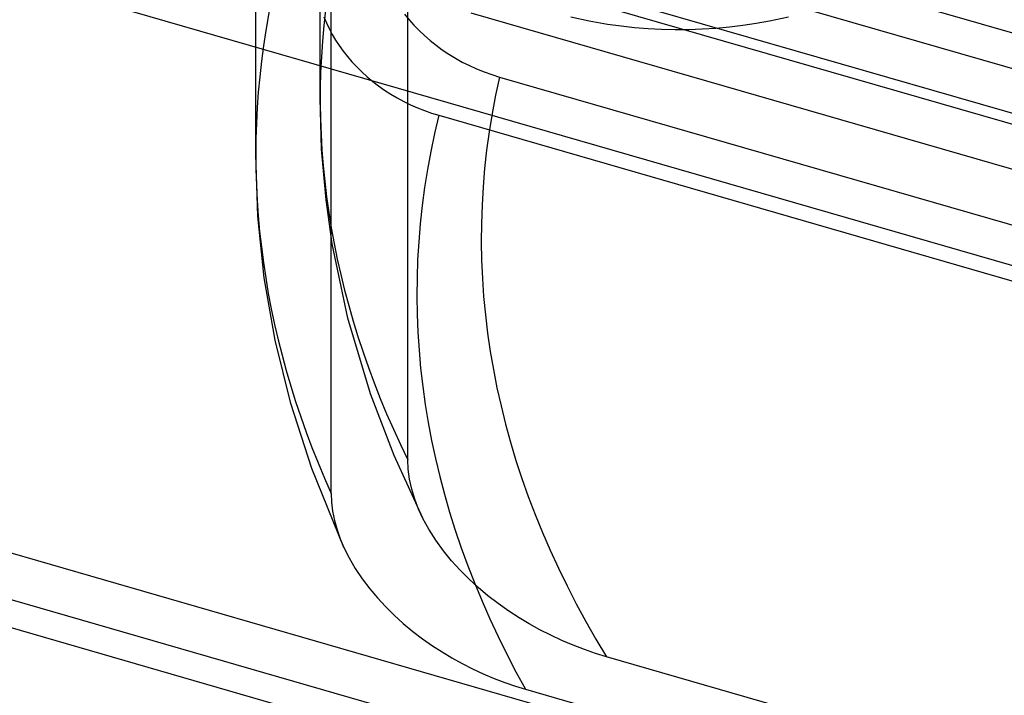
# Model space of a CAD drawing. Header units: millimetres. Extents: x -169 to 169, y -141 to 124.
# Tile 3 of 13: x -103 to -73, y -109 to -88. Entities that reach past the tile are written whole.
import ezdxf

# ---------------------------------------------------------------- set-up
doc = ezdxf.new("R2010")
doc.units = ezdxf.units.MM
doc.layers.add('HIDDEN', color=7, linetype='Continuous')
doc.layers.add('THICK', color=7, linetype='Continuous')

msp = doc.modelspace()

# ---------------------------------------------------------------- linework, layer by layer
at = {"layer": 'HIDDEN'}
for p, q in [((-95.875, -92.232), (-95.875, -67.078)), ((-93.875, -90.5), (-93.875, -68.209)), ((-93.535, -102.758), (-93.535, -70.527)), ((-91.157, -101.713), (-91.157, -71.213)), ((-24.622, -102.259), (-105.378, -78.946)), ((-52.328, -95.365), (-91.588, -84.032)), ((-52.328, -97.098), (-93.421, -85.235)), ((-27.122, -108.754), (-107.878, -85.441)), ((-51.733, -96.928), (-87.354, -86.645)), ((-93.763, -87.968), (-93.684, -88.15)), ((-91.259, -87.878), (-91.117, -88.054)), ((-51.733, -98.66), (-89.188, -87.847)), ((-85.53, -88.097), (-86.099, -87.971)), ((-79.334, -87.971), (-79.927, -88.101)), ((-93.684, -88.15), (-93.597, -88.33)), ((-93.597, -88.33), (-93.502, -88.509)), ((-91.117, -88.054), (-90.966, -88.224)), ((-90.966, -88.224), (-90.806, -88.389)), ((-84.952, -88.198), (-85.53, -88.097)), ((-84.537, -88.256), (-84.952, -88.198)), ((-84.118, -88.302), (-84.537, -88.256)), ((-83.698, -88.335), (-84.118, -88.302)), ((-83.277, -88.357), (-83.698, -88.335)), ((-81.595, -88.326), (-82.015, -88.351)), ((-81.174, -88.288), (-81.595, -88.326)), ((-80.755, -88.238), (-81.174, -88.288)), ((-80.339, -88.176), (-80.755, -88.238)), ((-79.927, -88.101), (-80.339, -88.176)), ((-93.502, -88.509), (-93.397, -88.685)), ((-90.806, -88.389), (-90.638, -88.548)), ((-90.638, -88.548), (-90.462, -88.701)), ((-82.856, -88.367), (-83.277, -88.357)), ((-82.435, -88.365), (-82.856, -88.367)), ((-82.015, -88.351), (-82.435, -88.365)), ((-93.397, -88.685), (-93.284, -88.858)), ((-93.284, -88.858), (-93.162, -89.028)), ((-90.462, -88.701), (-90.277, -88.848)), ((-90.277, -88.848), (-90.085, -88.988)), ((-93.162, -89.028), (-93.031, -89.196)), ((-93.031, -89.196), (-92.89, -89.36)), ((-90.085, -88.988), (-89.884, -89.122)), ((-89.884, -89.122), (-89.677, -89.248)), ((-89.677, -89.248), (-89.463, -89.367)), ((-92.89, -89.36), (-92.741, -89.52)), ((-92.741, -89.52), (-92.583, -89.675)), ((-89.463, -89.367), (-89.244, -89.477)), ((-89.244, -89.477), (-89.018, -89.58)), ((-92.583, -89.675), (-92.417, -89.825)), ((-92.417, -89.825), (-92.244, -89.968)), ((-89.018, -89.58), (-88.787, -89.673)), ((-88.787, -89.673), (-88.551, -89.758)), ((-88.551, -89.758), (-88.311, -89.832)), ((-88.311, -89.832), (-24.054, -108.382)), ((-92.244, -89.968), (-92.064, -90.106)), ((-92.064, -90.106), (-91.878, -90.237)), ((-91.878, -90.237), (-91.685, -90.361)), ((-91.685, -90.361), (-91.486, -90.478)), ((-93.83, -92.072), (-93.875, -90.5)), ((-91.486, -90.478), (-91.28, -90.589)), ((-91.28, -90.589), (-91.07, -90.692)), ((-91.07, -90.692), (-90.854, -90.788)), ((-90.854, -90.788), (-90.636, -90.875)), ((-90.636, -90.875), (-90.416, -90.952)), ((-90.416, -90.952), (-90.197, -91.02)), ((-90.197, -91.02), (54.697, -132.847)), ((-95.809, -94.151), (-95.875, -92.232)), ((-93.693, -93.643), (-93.83, -92.072)), ((-93.5, -95.01), (-93.693, -93.643)), ((-95.61, -96.064), (-95.809, -94.151)), ((-93.015, -97.32), (-93.5, -95.01)), ((-95.273, -97.995), (-95.61, -96.064)), ((-92.316, -99.66), (-93.015, -97.32)), ((-94.787, -99.967), (-95.273, -97.995)), ((-43.872, -123.26), (-124.628, -99.947)), ((-91.583, -101.579), (-92.316, -99.66)), ((-94.139, -101.981), (-94.787, -99.967)), ((-90.687, -103.527), (-91.583, -101.579)), ((-91.144, -102.003), (-91.157, -101.713)), ((-93.139, -104.431), (-94.139, -101.981)), ((-91.103, -102.309), (-91.144, -102.003)), ((-91.033, -102.623), (-91.103, -102.309)), ((-90.937, -102.937), (-91.033, -102.623)), ((-93.535, -102.758), (-93.524, -103.024)), ((-90.819, -103.241), (-90.937, -102.937)), ((-93.524, -103.024), (-93.49, -103.306)), ((-93.49, -103.306), (-93.432, -103.594)), ((-90.686, -103.529), (-90.819, -103.241)), ((-93.432, -103.594), (-93.351, -103.883)), ((-90.502, -103.866), (-90.686, -103.529)), ((-93.351, -103.883), (-93.253, -104.163)), ((-90.289, -104.203), (-90.502, -103.866)), ((-93.253, -104.163), (-93.14, -104.43)), ((-90.051, -104.532), (-90.289, -104.203)), ((-93.14, -104.43), (-92.977, -104.757)), ((-89.795, -104.845), (-90.051, -104.532)), ((-92.977, -104.757), (-92.785, -105.085)), ((-92.785, -105.085), (-92.57, -105.407)), ((-89.53, -105.138), (-89.795, -104.845)), ((-89.262, -105.407), (-89.53, -105.138)), ((-92.57, -105.407), (-92.338, -105.714)), ((-88.974, -105.671), (-89.262, -105.407)), ((-92.338, -105.714), (-92.1, -105.999)), ((-88.667, -105.929), (-88.974, -105.671)), ((-92.1, -105.999), (-91.852, -106.266)), ((-88.347, -106.175), (-88.667, -105.929)), ((-91.852, -106.266), (-91.583, -106.532)), ((-88.022, -106.405), (-88.347, -106.175)), ((-91.583, -106.532), (-91.298, -106.79)), ((-87.699, -106.615), (-88.022, -106.405)), ((-87.384, -106.805), (-87.699, -106.615)), ((-91.298, -106.79), (-91, -107.036)), ((-87.059, -106.985), (-87.384, -106.805)), ((-91, -107.036), (-90.696, -107.267)), ((-90.696, -107.267), (-90.392, -107.481)), ((-86.719, -107.158), (-87.059, -106.985)), ((-86.371, -107.32), (-86.719, -107.158)), ((-90.392, -107.481), (-90.094, -107.674)), ((-86.019, -107.468), (-86.371, -107.32)), ((-85.668, -107.602), (-86.019, -107.468)), ((-90.094, -107.674), (-89.79, -107.856)), ((-89.79, -107.856), (-89.473, -108.031)), ((-85.324, -107.721), (-85.668, -107.602)), ((-84.991, -107.823), (-85.324, -107.721)), ((-38.804, -121.156), (-84.991, -107.823)), ((-89.473, -108.031), (-89.145, -108.198)), ((-89.145, -108.198), (-88.812, -108.352)), ((-88.812, -108.352), (-88.477, -108.494)), ((-88.477, -108.494), (-88.143, -108.621)), ((-88.143, -108.621), (-87.816, -108.733)), ((-87.816, -108.733), (-87.5, -108.831)), ((-87.5, -108.831), (-40.304, -122.455))]:
    msp.add_line(p, q, dxfattribs=at)
for centre, major_axis, ratio, start_param, end_param in [((-53.65, 15.487), (27.18, 94.155), 0.433013, 2.158799, 3.729595), ((-43.431, 12.537), (-27.18, -94.155), 0.433013, -0.982794, 0.588003), ((0, -90.5), (-93.875, 0), 0.5, -0.419973, 0.241225), ((0, -92.232), (-95.875, 0), 0.5, -0.422121, 0.221393), ((0, -94.83), (-88.875, 0), 0.5, -0.112696, 0.296721), ((0, -96.562), (-90.875, 0), 0.5, -0.122265, 0.273409)]:
    msp.add_ellipse(centre, major_axis=major_axis, ratio=ratio, start_param=start_param, end_param=end_param, dxfattribs=at)
at = {"layer": 'THICK'}
for p, q in [((-46.372, -121.095), (-127.128, -97.782)), ((-45.258, -123.734), (-126.015, -100.421))]:
    msp.add_line(p, q, dxfattribs=at)

doc.saveas('drawing.dxf')
